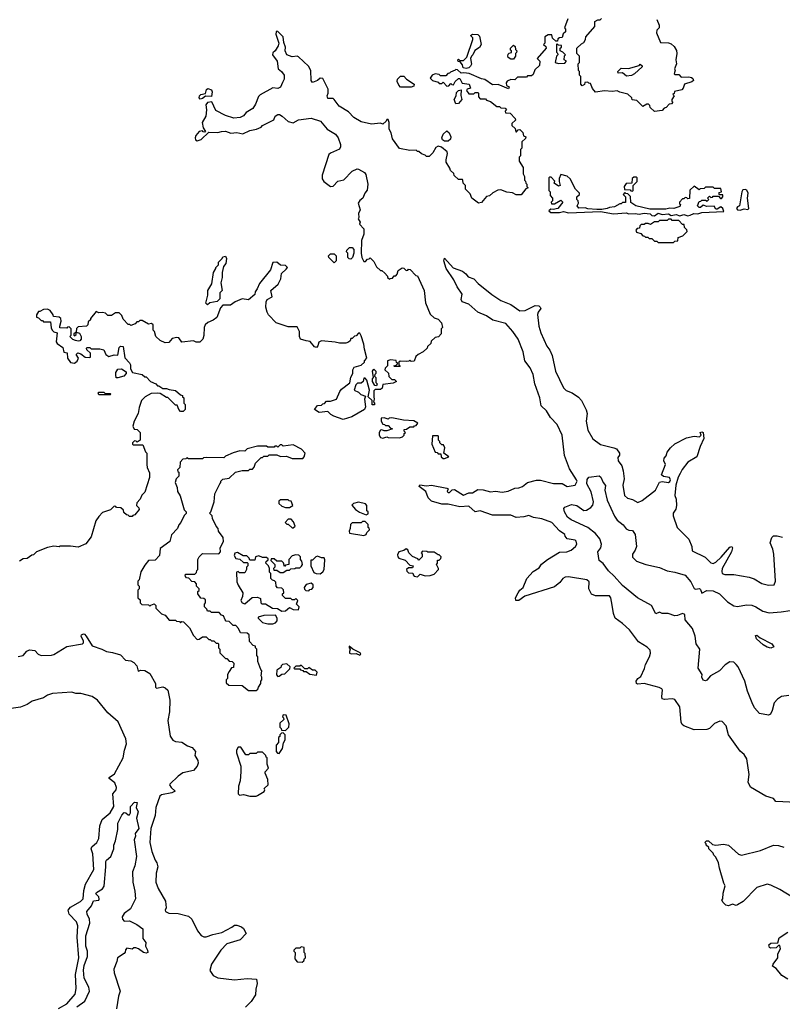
# Model space of a CAD drawing. Extents: x 2239805 to 2396427, y 665731 to 772158.
# Tile 44 of 256: x 2297148 to 2303104, y 695901 to 703589. Entities that reach past the tile are written whole.
import ezdxf

# ---------------------------------------------------------------- set-up
doc = ezdxf.new("R2010")
doc.units = 0

msp = doc.modelspace()

# ---------------------------------------------------------------- linework, layer by layer
at = {"layer": '0CON05XD'}
for points in [[(2301430, 703595), (2301402.5, 703525), (2301410, 703515), (2301410, 703495), (2301393, 703477), (2301385, 703450), (2301363, 703447), (2301351.7, 703438.3), (2301348.3, 703421.7), (2301335, 703420), (2301310, 703445), (2301305, 703470), (2301275, 703470), (2301250, 703455), (2301250, 703405), (2301240, 703395), (2301258.3, 703378.3), (2301260, 703365), (2301190, 703285), (2301210, 703265), (2301208.3, 703231.7), (2301171.7, 703198.3), (2301158.3, 703161.7), (2301145, 703150), (2301115, 703150), (2301105, 703140), (2301035, 703140), (2301015, 703120), (2300985, 703122.5), (2300955, 703107.5), (2300947.5, 703095), (2300950, 703075), (2300970, 703065), (2300965, 703050), (2300885, 703082.9), (2300840.8, 703080.8), (2300780.8, 703120.8), (2300755, 703126), (2300659.1, 703169.1), (2300615.8, 703174.2), (2300595, 703170), (2300568.3, 703198.3), (2300555, 703200), (2300550, 703195), (2300511.7, 703178.3), (2300505, 703170), (2300491.7, 703168.3), (2300475, 703150), (2300435, 703150), (2300425, 703160), (2300393, 703167), (2300370, 703155), (2300353, 703133), (2300373, 703113), (2300415, 703100), (2300425, 703090), (2300445, 703090), (2300455, 703100), (2300485, 703070), (2300498.3, 703071.7), (2300515, 703090), (2300521.7, 703081.7), (2300535, 703080), (2300550, 703105), (2300575, 703130), (2300585, 703130), (2300603.8, 703093.8), (2300657.5, 703085), (2300670, 703055), (2300643, 703047), (2300637.5, 703035), (2300655, 703010), (2300695, 703010), (2300705, 703020), (2300725, 703020), (2300730, 703015), (2300730, 702985), (2300745, 702970), (2300785, 702970), (2300795, 702960), (2300825, 702950), (2300875, 702910), (2300895, 702910), (2300905, 702900), (2300938.3, 702898.3), (2300950, 702885), (2300940, 702875), (2300941.7, 702861.7), (2300978.3, 702858.3), (2301018.3, 702818.3), (2301020, 702805), (2300991.7, 702778.3), (2300991.7, 702761.7), (2301018.3, 702738.3), (2301021.7, 702711.7), (2301028.3, 702711.7), (2301041.7, 702728.3), (2301055, 702730), (2301078.3, 702708.3), (2301081.7, 702681.7), (2301100, 702675), (2301098.3, 702661.7), (2301070, 702635), (2301070, 702585), (2301060, 702575), (2301060, 702525), (2301050, 702515), (2301050, 702485), (2301080, 702435), (2301080, 702385), (2301090, 702365), (2301090, 702335), (2301098.3, 702328.3), (2301101.7, 702311.7), (2301110, 702305), (2301110, 702285), (2301120, 702275), (2301101.7, 702268.3), (2301065, 702220), (2301025, 702220), (2300997, 702237), (2300953, 702243), (2300905, 702260), (2300883, 702257), (2300843, 702237), (2300817, 702213), (2300793, 702207), (2300755, 702162.5), (2300730, 702155), (2300680, 702195), (2300665, 702230), (2300630, 702265), (2300630, 702295), (2300611.7, 702311.7), (2300610, 702335), (2300605, 702340), (2300575, 702340), (2300541.7, 702371.7), (2300538.3, 702388.3), (2300511.7, 702411.7), (2300508.3, 702428.3), (2300480, 702475), (2300477.5, 702495), (2300490, 702545), (2300485.9, 702555.9), (2300442.9, 702592.9), (2300415, 702602), (2300398.6, 702591.4), (2300375, 702550), (2300345, 702520), (2300325, 702520), (2300315, 702530), (2300285, 702540), (2300265, 702560), (2300255, 702560), (2300245, 702570), (2300195, 702567.5), (2300115, 702582.5), (2300058.3, 702658.3), (2300050, 702705), (2300032.5, 702735), (2300032.5, 702785), (2300025, 702810), (2300015, 702810), (2300010, 702795), (2299985, 702772.5), (2299965, 702780), (2299895, 702772.5), (2299815, 702790), (2299757.5, 702825), (2299715, 702870), (2299642.3, 702912.3), (2299605, 702966.7), (2299595, 702973.3), (2299555, 702972.5), (2299550, 702995), (2299557.5, 703015), (2299556.7, 703045), (2299515, 703130), (2299495, 703132.5), (2299475, 703112.5), (2299435, 703097.5), (2299423.9, 703113.9), (2299421.7, 703191.7), (2299402.5, 703225), (2299325, 703297.5), (2299315, 703302.5), (2299275, 703297.5), (2299233.3, 703315), (2299221.2, 703345), (2299223.3, 703375), (2299210.7, 703410.7), (2299206.2, 703455), (2299165, 703497.5), (2299155, 703500), (2299150, 703495), (2299147.5, 703475), (2299172.5, 703405), (2299166.7, 703385), (2299142.5, 703345), (2299125, 703330), (2299121.2, 703315), (2299160, 703265), (2299167.5, 703205), (2299192.5, 703185), (2299212.5, 703155), (2299212.5, 703125), (2299201.7, 703098.3), (2299185, 703062.5), (2299165, 703052.5), (2299125, 703057.5), (2299025, 703002.5), (2299012.3, 702987.7), (2298990.7, 702929.3), (2298967.5, 702895), (2298917, 702863), (2298895, 702837.5), (2298870, 702825), (2298819.3, 702819.3), (2298755, 702840), (2298680.7, 702880.7), (2298648.3, 702948.3), (2298615, 702942.5), (2298602.5, 702925), (2298606.7, 702885), (2298602.5, 702835), (2298572.5, 702785), (2298580, 702745), (2298600, 702715), (2298595, 702710), (2298581.7, 702711.7), (2298575, 702720), (2298550, 702715), (2298522.5, 702685), (2298517.5, 702665), (2298521.7, 702651.7), (2298535, 702643.3), (2298565, 702652.5), (2298625, 702710), (2298695, 702707.5), (2298723.6, 702716.4), (2298755, 702717.5), (2298797, 702703), (2298845, 702707.5), (2298891.7, 702698.3), (2298945, 702722.5), (2298996.4, 702733.6), (2299035, 702750), (2299045, 702762.5), (2299133, 702807), (2299143.3, 702835), (2299165, 702848.8), (2299177.7, 702847.7), (2299197.5, 702835), (2299243.9, 702793.9), (2299285, 702782.5), (2299325, 702806.2), (2299425, 702818.8), (2299496.1, 702796.1), (2299550, 702735), (2299615, 702695.8), (2299635.7, 702665), (2299653.8, 702615), (2299653.3, 702595), (2299645, 702577.5), (2299575, 702547.5), (2299563.3, 702535), (2299510, 702375), (2299511.2, 702345), (2299524.1, 702324.1), (2299575, 702286.7), (2299595, 702287.5), (2299631.7, 702328.3), (2299680.5, 702339.5), (2299745, 702406.7), (2299783, 702423), (2299795, 702422.5), (2299840, 702395), (2299850.7, 702380.7), (2299868, 702305), (2299861.7, 702258.3), (2299842.5, 702235), (2299827.5, 702195), (2299803.6, 702176.4), (2299792.5, 702155), (2299807.5, 702105), (2299793.3, 702075), (2299797.5, 702045), (2299792.5, 702035), (2299807, 702007), (2299803, 701993), (2299836.7, 701955), (2299836.7, 701915), (2299816.4, 701863.6), (2299813.6, 701766.4), (2299820.7, 701730.7), (2299835, 701700), (2299848.3, 701701.7), (2299865, 701720), (2299878.3, 701721.7), (2299885, 701730), (2299915, 701700), (2299935, 701660), (2299965, 701630), (2299975, 701630), (2299999.3, 701609.3), (2300020, 701585), (2300020, 701575), (2300038.3, 701561.7), (2300041.7, 701568.3), (2300058.3, 701571.7), (2300071.7, 701588.3), (2300085, 701590), (2300097, 701603), (2300105, 701630), (2300135, 701650), (2300148.3, 701648.3), (2300165, 701630), (2300178.3, 701631.7), (2300185, 701640), (2300198.3, 701638.3), (2300241.7, 701591.7), (2300255, 701590), (2300307.5, 701475), (2300318.3, 701378.3), (2300355, 701290), (2300385, 701260), (2300415, 701250), (2300441.7, 701221.7), (2300450, 701185), (2300440, 701175), (2300440, 701135), (2300418.3, 701111.7), (2300391.7, 701108.3), (2300361.7, 701078.3), (2300358.3, 701061.7), (2300331.7, 701038.3), (2300330, 701025), (2300300, 700995), (2300260, 700975), (2300241.7, 700958.3), (2300228.3, 700921.7), (2300205, 700920), (2300195, 700930), (2300187.5, 700922.5), (2300165, 700920), (2300118.3, 700921.7), (2300110, 700915), (2300110, 700895), (2300118.3, 700881.7), (2300075, 700880), (2300070, 700885), (2300088.3, 700891.7), (2300100, 700905), (2300091.7, 700911.7), (2300088.3, 700928.3), (2300045, 700932.5), (2300020, 700925), (2300020, 700885), (2300001.7, 700868.3), (2300000, 700855), (2300028.3, 700828.3), (2300031.7, 700801.7), (2300055, 700780), (2300075, 700780), (2300090, 700765), (2300065, 700750), (2299985, 700740), (2299978.3, 700711.7), (2299965, 700700), (2299925, 700700), (2299915, 700690), (2299912.5, 700645), (2299917.5, 700625), (2299910, 700605), (2299920, 700595), (2299918.3, 700581.7), (2299901.7, 700581.7), (2299900, 700615), (2299870, 700645), (2299880, 700695), (2299860, 700775), (2299845, 700790), (2299835, 700790), (2299830, 700765), (2299815, 700750), (2299785, 700750), (2299773, 700737), (2299760, 700695), (2299795, 700680), (2299811.7, 700661.7), (2299848.3, 700648.3), (2299840, 700625), (2299847.5, 700565), (2299840, 700545), (2299742, 700488), (2299675, 700467.5), (2299602.3, 700492.3), (2299577, 700507), (2299555, 700530), (2299487, 700523), (2299450, 700545), (2299473, 700577), (2299505, 700580), (2299515, 700590), (2299528.3, 700591.7), (2299545, 700610), (2299575, 700610), (2299623, 700627), (2299647.5, 700685), (2299662.5, 700705), (2299727, 700753), (2299733, 700797), (2299750, 700825), (2299750, 700855), (2299760, 700875), (2299815, 700892.5), (2299840, 700915), (2299840, 700925), (2299860, 700945), (2299840, 701015), (2299836.4, 701056.4), (2299815, 701120), (2299805, 701140), (2299795, 701140), (2299775, 701120), (2299763, 701117), (2299745, 701100), (2299735, 701100), (2299728.3, 701081.7), (2299715, 701070), (2299695, 701062.5), (2299645, 701062.5), (2299611.7, 701071.7), (2299505, 701082.5), (2299485, 701070), (2299477, 701043), (2299465, 701030), (2299450, 701035), (2299417, 701077), (2299385, 701080), (2299340, 701095), (2299332.5, 701115), (2299332.5, 701155), (2299315, 701190), (2299245, 701190), (2299150.7, 701220.7), (2299090, 701285), (2299080, 701305), (2299070, 701345), (2299072.5, 701385), (2299080, 701405), (2299120, 701425), (2299110, 701475), (2299166.1, 701523.9), (2299187.5, 701565), (2299193, 701607), (2299228.3, 701641.7)], [(2301511.7, 703191.7), (2301510, 703245), (2301520, 703255), (2301520, 703305), (2301500, 703325), (2301500, 703365), (2301535, 703400), (2301555, 703410), (2301567, 703433), (2301570, 703455), (2301640, 703535), (2301640, 703575), (2301663, 703587), (2301681.7, 703588.3), (2301691.7, 703598.3)], [(2302125, 703590), (2302142.5, 703545), (2302142.5, 703525), (2302123.9, 703506.1), (2302122.5, 703485), (2302151.7, 703411.7), (2302215, 703407.5), (2302235, 703400), (2302259.3, 703379.3), (2302277, 703347), (2302280, 703325), (2302272.5, 703275), (2302277.5, 703245), (2302262.5, 703205), (2302267.5, 703195), (2302260, 703165), (2302265, 703160), (2302295, 703160), (2302315, 703140), (2302375, 703142.5), (2302395, 703137.5), (2302405, 703130), (2302410, 703115), (2302397, 703103), (2302340, 703085), (2302330, 703055), (2302318.3, 703041.7), (2302261.7, 703028.3), (2302258.3, 703011.7), (2302250, 703005), (2302260, 702995), (2302240, 702965), (2302241.7, 702951.7), (2302250, 702945), (2302238.3, 702931.7), (2302221.7, 702928.3), (2302198.3, 702901.7), (2302181.7, 702898.3), (2302165, 702880), (2302105, 702872.5), (2302071.7, 702901.7), (2302068.3, 702918.3), (2302058.3, 702928.3), (2302045, 702930), (2302015, 702910), (2301968.3, 702958.3), (2301931.7, 702961.7), (2301928.3, 702978.3), (2301897, 703007), (2301835, 703022.5), (2301815, 703033.3), (2301775, 703028.8), (2301715, 703033.3), (2301645, 703022.5), (2301621.2, 703051.2), (2301605, 703090), (2301591.7, 703091.7), (2301585, 703100), (2301561.7, 703098.3), (2301558.3, 703081.7), (2301541.7, 703071.7), (2301530, 703085), (2301530, 703145), (2301520, 703155), (2301520, 703185), (2301511.7, 703191.7)], [(2300635, 703208), (2300611.7, 703211.7), (2300607, 703237), (2300588.3, 703258.3), (2300571.7, 703261.7), (2300570, 703275), (2300575, 703280), (2300585, 703270), (2300615, 703270), (2300640, 703295), (2300686.2, 703435), (2300686.2, 703446.2), (2300670, 703465), (2300685, 703476.7), (2300725, 703474.2), (2300740.3, 703460.3), (2300751.4, 703395), (2300739.1, 703370.9), (2300701.9, 703348.1), (2300687, 703313), (2300676.4, 703303.6), (2300667.5, 703285), (2300677.5, 703242.5), (2300670, 703225), (2300655, 703212.5), (2300635, 703208)], [(2301005, 703280), (2300985, 703280), (2300963.6, 703293.6), (2300960, 703305), (2300961.7, 703318.3), (2300971.7, 703328.3), (2300988.3, 703331.7), (2300990, 703345), (2300981.7, 703351.7), (2300980, 703365), (2301005, 703390), (2301018.3, 703378.3), (2301020, 703355), (2301030, 703345), (2301028.3, 703331.7), (2301020, 703325), (2301020, 703305), (2301005, 703280)], [(2301355, 703247.5), (2301405, 703250), (2301417.5, 703265), (2301400, 703275), (2301402.5, 703307.5), (2301410, 703315), (2301390, 703335), (2301370, 703345), (2301370, 703365), (2301380, 703375), (2301378.3, 703388.3), (2301355, 703390), (2301345, 703400), (2301340, 703395), (2301340, 703335), (2301348.3, 703328.3), (2301350, 703315), (2301340, 703305), (2301330, 703255), (2301355, 703247.5)], [(2301888.3, 703148.3), (2301855, 703172.5), (2301821.7, 703171.7), (2301820, 703185), (2301845, 703210), (2301903, 703207), (2301985, 703230), (2301995, 703240), (2302008.3, 703228.3), (2302008.3, 703221.7), (2301950, 703165), (2301925, 703153.3), (2301888.3, 703148.3)], [(2300205, 703062.5), (2300123, 703063), (2300108.3, 703078.3), (2300097, 703107), (2300097.5, 703125), (2300123, 703147), (2300148.3, 703148.3), (2300170, 703125), (2300230, 703085), (2300225, 703070), (2300205, 703062.5)], [(2298558.3, 702968.3), (2298548.3, 702978.3), (2298552.5, 702995), (2298562.5, 703005), (2298598.3, 703011.7), (2298607.5, 703042.5), (2298618.3, 703051.7), (2298645, 703040), (2298651.2, 703025), (2298645, 702990), (2298598.3, 702991.7), (2298575, 702972.5), (2298558.3, 702968.3)], [(2300555, 702932.5), (2300542, 702965), (2300556, 702995), (2300559.3, 703020.7), (2300573.9, 703036.1), (2300595, 703040), (2300593.9, 702996.1), (2300600.8, 702965), (2300575, 702933.3), (2300555, 702932.5)], [(2300465, 702639.2), (2300449.7, 702649.7), (2300444, 702665), (2300454.6, 702695.4), (2300485, 702720), (2300502.9, 702705), (2300514.3, 702675), (2300512, 702655), (2300495, 702640.8), (2300465, 702639.2)], [(2302365, 702057.5), (2302385, 702062.5), (2302413.6, 702076.4), (2302445, 702073.3), (2302476.4, 702083.6), (2302648.3, 702091.7), (2302640, 702115), (2302625, 702127.5), (2302595, 702110), (2302585, 702110), (2302571.7, 702131.7), (2302515, 702130), (2302485, 702140), (2302465, 702122.5), (2302455, 702122.5), (2302442.5, 702135), (2302455, 702170), (2302468.3, 702171.7), (2302475, 702180), (2302505, 702180), (2302518.3, 702171.7), (2302530, 702185), (2302520, 702195), (2302535, 702210), (2302545, 702200), (2302558.3, 702201.7), (2302565, 702210), (2302605, 702210), (2302621.7, 702191.7), (2302628.3, 702191.7), (2302640, 702205), (2302640, 702220), (2302615, 702220), (2302610, 702225), (2302611.7, 702238.3), (2302630, 702245), (2302625, 702270), (2302575, 702270), (2302565, 702280), (2302505, 702280), (2302495, 702270), (2302463, 702267), (2302455, 702260), (2302415, 702287.5), (2302383, 702257), (2302378.3, 702191.7), (2302365, 702190), (2302358.3, 702198.3), (2302345, 702200), (2302335, 702190), (2302325, 702190), (2302300, 702165), (2302301.7, 702151.7), (2302310, 702145), (2302305, 702130), (2302256.4, 702113.6), (2302226.4, 702116.4), (2302195, 702110), (2302069.3, 702109.3), (2301960, 702135), (2301921.7, 702161.7), (2301918.3, 702208.3), (2301898.3, 702228.3), (2301881.7, 702231.7), (2301875, 702240), (2301860, 702225), (2301880, 702205), (2301878.3, 702161.7), (2301855, 702160), (2301845, 702150), (2301835, 702150), (2301793, 702127), (2301755, 702123.3), (2301735, 702113.3), (2301695, 702106.7), (2301655, 702106.7), (2301585, 702112.5), (2301565, 702120), (2301515, 702117.5), (2301502.5, 702135), (2301512.5, 702155), (2301510, 702175), (2301500, 702185), (2301500, 702205), (2301520, 702225), (2301520, 702235), (2301490, 702265), (2301447.3, 702347.3), (2301425, 702366.7), (2301375, 702380), (2301360.7, 702349.3), (2301360, 702325), (2301370, 702295), (2301355, 702290), (2301321.7, 702311.7), (2301328.3, 702328.3), (2301298.3, 702358.3), (2301285, 702360), (2301280, 702355), (2301280, 702255), (2301290, 702245), (2301290, 702215), (2301310, 702195), (2301310, 702175), (2301300, 702165), (2301301.7, 702151.7), (2301325, 702150), (2301375, 702180), (2301390, 702165), (2301350, 702115), (2301315, 702107.5), (2301295, 702110), (2301280, 702095), (2301295, 702082.5), (2301365, 702083.3), (2301395, 702090), (2301435, 702081.2), (2301685, 702090), (2301785, 702072.5), (2301885, 702080), (2301905, 702073.3), (2301953.6, 702076.4), (2301985, 702070), (2302025, 702076.7), (2302071.7, 702071.7), (2302085, 702060), (2302105, 702057.5), (2302135, 702077.5), (2302165, 702067.5), (2302215, 702072.5), (2302235, 702060), (2302275, 702067.5), (2302305, 702057.5), (2302335, 702066.7), (2302365, 702057.5)], [(2301935, 702250), (2301940, 702255), (2301940, 702295), (2301970, 702325), (2301970, 702355), (2301965, 702360), (2301945, 702360), (2301931.7, 702348.3), (2301928.3, 702311.7), (2301885, 702310), (2301870, 702285), (2301871.7, 702261.7), (2301915, 702260), (2301921.7, 702251.7), (2301935, 702250)], [(2302775, 702102.5), (2302805, 702112.5), (2302835, 702107.5), (2302842.5, 702115), (2302832.5, 702195), (2302836.7, 702235), (2302826.4, 702256.4), (2302815, 702262.5), (2302795, 702260), (2302787.5, 702245), (2302770, 702135), (2302753.6, 702126.4), (2302747.5, 702115), (2302753, 702103), (2302775, 702102.5)], [(2302255, 701850), (2302265, 701860), (2302288.3, 701861.7), (2302291.7, 701888.3), (2302328.3, 701901.7), (2302360, 701935), (2302358.3, 701948.3), (2302340, 701965), (2302338.3, 701988.3), (2302325, 701990), (2302295, 702020), (2302245, 702020), (2302235, 702030), (2302215, 702030), (2302205, 702020), (2302145, 702020), (2302135, 702010), (2302105, 702010), (2302075, 701990), (2302057.5, 701997.5), (2302035, 701997.5), (2302025, 701990), (2302001.7, 701988.3), (2301991.7, 701978.3), (2301988.3, 701961.7), (2301971.7, 701958.3), (2301960, 701945), (2301965, 701930), (2301998.3, 701918.3), (2302015, 701900), (2302028.3, 701898.3), (2302035, 701890), (2302055, 701890), (2302065, 701880), (2302085, 701880), (2302105, 701860), (2302125, 701860), (2302135, 701850), (2302255, 701850)], [(2299735, 701720), (2299721.7, 701721.7), (2299711.7, 701731.7), (2299710, 701765), (2299700, 701775), (2299701.7, 701788.3), (2299725, 701810), (2299745, 701810), (2299756.7, 701795), (2299757.5, 701765), (2299747, 701733), (2299735, 701720)], [(2299228.3, 701641.7), (2299240, 701655), (2299225, 701670), (2299185, 701672.5), (2299155, 701696.7), (2299125, 701692.5), (2299107.5, 701635), (2299021.2, 701528.8), (2299003.6, 701486.4), (2298987.5, 701465), (2298985, 701442.5), (2298935, 701402.5), (2298885, 701410), (2298830, 701385), (2298795, 701360), (2298735, 701360), (2298715, 701340), (2298686.4, 701263.6), (2298658.3, 701241.7), (2298616.4, 701223.6), (2298597.5, 701205), (2298587.5, 701185), (2298587, 701123), (2298577, 701093), (2298555, 701070), (2298525, 701070), (2298505, 701080), (2298415, 701070), (2298390, 701105), (2298375, 701107.5), (2298339.3, 701100.7), (2298311.7, 701068.3), (2298285, 701066.7), (2298243.8, 701083.8), (2298210, 701115), (2298200, 701155), (2298190, 701165), (2298190, 701205), (2298177, 701217), (2298155, 701212.5), (2298105, 701240), (2298085, 701240), (2298075, 701230), (2298061.7, 701228.3), (2298050, 701215), (2298015, 701200), (2298008.3, 701208.3), (2297995, 701210), (2297955, 701250), (2297945, 701280), (2297925, 701300), (2297895, 701300), (2297865, 701280), (2297835, 701280), (2297817, 701297), (2297795, 701302.5), (2297765, 701300), (2297745, 701310), (2297700, 701255), (2297700, 701245), (2297681.7, 701228.3), (2297680, 701205), (2297670, 701195), (2297605, 701190), (2297591.7, 701178.3), (2297590, 701150), (2297571.7, 701138.3), (2297570, 701125), (2297575, 701120), (2297588.3, 701131.7), (2297590, 701150), (2297615, 701140), (2297627.5, 701115), (2297627, 701093), (2297618.3, 701081.7), (2297605, 701077.5), (2297583, 701083), (2297561.7, 701091.7), (2297548.3, 701108.3), (2297540, 701115), (2297550, 701125), (2297550, 701175), (2297535, 701190), (2297521.7, 701188.3), (2297515, 701180), (2297461.7, 701181.7), (2297460, 701195), (2297472.5, 701235), (2297470, 701255), (2297457, 701267), (2297411.7, 701271.7), (2297410, 701285), (2297385, 701317.5), (2297365, 701327.5), (2297333, 701327), (2297305, 701310), (2297295, 701310), (2297280, 701285), (2297280, 701265), (2297295, 701260), (2297315, 701240), (2297325, 701240), (2297335, 701230), (2297388.3, 701228.3), (2297393.6, 701183.6), (2297402.5, 701165), (2297415, 701152.5), (2297440, 701145), (2297433, 701073), (2297440.7, 701060.7), (2297485, 701030), (2297491.7, 700991.7), (2297518.3, 700988.3), (2297520, 700945), (2297545, 700912.5), (2297575, 700907.5), (2297596.4, 700923.6), (2297607.5, 700945), (2297590, 700975), (2297603, 700987), (2297625, 700980), (2297660, 700955), (2297695, 700950), (2297700, 700955), (2297700, 700985), (2297671.7, 701011.7), (2297670, 701025), (2297675, 701030), (2297695, 701030), (2297705, 701020), (2297775, 701020), (2297805, 701010), (2297820, 700975), (2297845, 700960), (2297885, 700972.5), (2297915, 700970), (2297925, 701030), (2297935, 701040), (2297955, 701037.5), (2297968.3, 700948.3), (2298005, 700910), (2298013, 700893), (2298013, 700863), (2298030, 700835), (2298105, 700817.5), (2298125, 700800), (2298135, 700800), (2298170, 700765), (2298210, 700745), (2298225, 700730), (2298235, 700730), (2298265, 700710), (2298295, 700710), (2298315, 700700), (2298365, 700692.5), (2298405, 700660), (2298420, 700655), (2298420, 700645), (2298430, 700635), (2298430, 700595), (2298440, 700585), (2298440, 700545), (2298425, 700530), (2298405, 700530), (2298390, 700545), (2298378.3, 700578.3), (2298365, 700580), (2298305, 700640), (2298295, 700640), (2298245, 700670), (2298225, 700672.5), (2298175, 700670), (2298127, 700643), (2298100, 700615), (2298081.7, 700561.7), (2298072.5, 700515), (2298042.5, 700455), (2298032.5, 700415), (2298041.7, 700391.7), (2298065, 700390), (2298090, 700365), (2298090, 700305), (2298065, 700290), (2298058.3, 700298.3), (2298045, 700300), (2298030, 700285), (2298030, 700275), (2298035, 700270), (2298108.3, 700268.3), (2298130, 700215), (2298140, 700205), (2298140, 700115), (2298143, 700093), (2298161.7, 700051.7), (2298162.5, 700015), (2298125, 699900), (2298103, 699877), (2298090, 699845), (2298063, 699817), (2298060, 699795), (2298078.3, 699778.3), (2298080, 699765), (2298048.3, 699721.7), (2298031.7, 699718.3), (2298025, 699710), (2298005, 699710), (2297995, 699720), (2297981.7, 699721.7), (2297961.7, 699741.7), (2297958.3, 699758.3), (2297938.3, 699778.3), (2297905, 699780), (2297898.3, 699788.3), (2297885, 699790), (2297858.3, 699761.7), (2297795, 699740), (2297765, 699710), (2297742.5, 699675), (2297705, 699550), (2297665, 699497.5), (2297605, 699470), (2297545, 699477.5), (2297465, 699477.5), (2297455, 699472.5), (2297415, 699477.5), (2297365, 699467.5), (2297280, 699435), (2297255, 699410), (2297241.7, 699408.3), (2297207, 699383), (2297175, 699380), (2297145, 699360)], [(2298615, 701362.5), (2298602.5, 701375), (2298617, 701437), (2298616.7, 701475), (2298647.5, 701525), (2298662.5, 701615), (2298680, 701645), (2298680, 701655), (2298700, 701675), (2298700, 701695), (2298730, 701725), (2298733.6, 701736.4), (2298755, 701742.5), (2298762.5, 701725), (2298756.7, 701685), (2298738.3, 701661.7), (2298730, 701615), (2298730, 701575), (2298720, 701535), (2298730, 701475), (2298710, 701455), (2298711.7, 701408.3), (2298690.7, 701389.3), (2298633, 701377), (2298615, 701362.5)], [(2299605, 701690), (2299563, 701733), (2299560, 701745), (2299575, 701760), (2299605, 701760), (2299620, 701745), (2299620, 701705), (2299605, 701690)], [(2302684.6, 698004.6), (2302666.9, 698075), (2302635, 698110), (2302615, 698111.2), (2302575, 698094), (2302535.5, 698054.5), (2302515, 698045.8), (2302415, 698044.5), (2302335, 698074.3), (2302322, 698085), (2302313.8, 698105), (2302302.5, 698225), (2302265, 698280), (2302245, 698286.7), (2302185, 698280), (2302167, 698287), (2302163.3, 698305), (2302168.8, 698355), (2302162.5, 698365), (2302142.5, 698375), (2302025, 698405.7), (2301975, 698401.1), (2301964, 698405), (2301962.5, 698425), (2301975, 698446.2), (2301998.3, 698461.7), (2302027, 698523), (2302034.5, 698555), (2302067.8, 698615), (2302074, 698644), (2302071.2, 698665), (2302048.8, 698688.8), (2301980.5, 698730.5), (2301910, 698825), (2301856.2, 698875), (2301798.8, 698915), (2301785, 698952.5), (2301775, 699017.5), (2301765.7, 699075), (2301755, 699090), (2301645, 699090), (2301615, 699103.3), (2301594.1, 699144.1), (2301595, 699200), (2301577.5, 699215), (2301435, 699238.9), (2301407.5, 699235), (2301391.2, 699225), (2301367.5, 699195), (2301325, 699160), (2301093, 699087), (2301045, 699053.8), (2301024, 699054), (2301021.2, 699075), (2301040, 699115), (2301054.3, 699135.7), (2301080, 699155), (2301109.2, 699225), (2301158.8, 699281.2), (2301205, 699310), (2301222.3, 699337.7), (2301270, 699375), (2301365, 699430), (2301420, 699435), (2301455, 699445.8), (2301488, 699475), (2301498, 699495), (2301495, 699516.7), (2301485, 699526), (2301424.1, 699534.1), (2301407, 699557), (2301405, 699570), (2301365, 699597.5), (2301305, 699664), (2301225, 699692), (2301160.7, 699700.7), (2301125, 699716.7), (2301085, 699706.7), (2301025, 699702.5), (2300985, 699720), (2300839.3, 699719.3), (2300745, 699754), (2300705, 699745.8), (2300655, 699791.2), (2300585, 699784.2), (2300495, 699807.1), (2300445, 699805.5), (2300365, 699828.6), (2300338.1, 699855), (2300320.8, 699905), (2300268.8, 699945), (2300274.1, 699955.9), (2300325, 699949.4), (2300365, 699953.5), (2300485, 699931.2), (2300493.3, 699925), (2300486.2, 699905), (2300495, 699896.2), (2300505, 699898), (2300525, 699918), (2300545, 699919.6), (2300615, 699877.5), (2300655, 699894.7), (2300685, 699895.5), (2300725, 699921.8), (2300767.5, 699917.5), (2300825, 699903.3), (2300865, 699906.8), (2300915, 699900), (2300963.4, 699906.6), (2301015, 699931.1), (2301045, 699933.6), (2301075, 699944.5), (2301115, 699976.2), (2301185, 699992.5), (2301215, 699993.3), (2301318.3, 699968.3), (2301385, 699968.2), (2301425, 699943.2), (2301485, 699954.4), (2301497.5, 699975), (2301501.2, 699985), (2301496.2, 699995), (2301440.8, 700080.8), (2301401.9, 700185), (2301385.3, 700345.3), (2301345, 700427.5), (2301293.8, 700483.8), (2301262, 700535), (2301221.9, 700575), (2301210.5, 700635), (2301170.4, 700745), (2301158.9, 700818.9), (2301135, 700871.4), (2301093.3, 700925), (2301080.5, 700995), (2301040, 701095), (2300998.9, 701155), (2300945, 701215.8), (2300842, 701242), (2300795, 701277.1), (2300725, 701306), (2300655, 701368), (2300602.5, 701385), (2300596.7, 701405), (2300603.8, 701445), (2300565, 701503.3), (2300538.3, 701558.3), (2300477.5, 701645), (2300460, 701705), (2300465, 701726.7), (2300532.2, 701652.2), (2300605, 701624.2), (2300632.5, 701605), (2300650.8, 701580.8), (2300695, 701566), (2300729.8, 701529.8), (2300835, 701442), (2300905, 701396), (2300985, 701365.8), (2301055, 701314.3), (2301095, 701317.1), (2301175, 701357.1), (2301202.5, 701355), (2301214, 701345), (2301217.3, 701332.7), (2301196.2, 701305), (2301192.5, 701287.5), (2301202.9, 701195), (2301218.1, 701145), (2301265, 701040), (2301288.3, 701008.3), (2301306.7, 700966.7), (2301332.1, 700845), (2301395.6, 700715), (2301415, 700692.5), (2301462.5, 700675), (2301511.7, 700641.7), (2301535.5, 700615.5), (2301572.6, 700542.6), (2301580, 700515), (2301572.2, 700455), (2301585, 700383.3), (2301625, 700316.7), (2301685, 700272.5), (2301787, 700247), (2301809.3, 700239.3), (2301832.5, 700205), (2301831.7, 700188.3), (2301820.7, 700169.3), (2301822, 700145), (2301852, 700105), (2301862, 700065), (2301868.1, 700005), (2301859.4, 699955), (2301871.2, 699875), (2301895, 699853.3), (2301935, 699842.5), (2301975, 699820), (2302010, 699835), (2302114, 699915), (2302145, 699978.8), (2302165, 699984.2), (2302215, 699976.2), (2302226.1, 699983.9), (2302231.2, 699995), (2302223.3, 700015), (2302175, 700021.2), (2302161.4, 700035), (2302191.2, 700115), (2302178.8, 700145), (2302181.2, 700165), (2302196.1, 700183.9), (2302205, 700212.5), (2302230, 700245), (2302265, 700276.7), (2302355, 700323.3), (2302415, 700336.7), (2302457, 700333), (2302470, 700345), (2302463.3, 700365), (2302475, 700370), (2302485, 700366.7), (2302491.7, 700318.3), (2302462.5, 700255), (2302436.7, 700175), (2302367.5, 700135), (2302322.7, 700077.3), (2302305.8, 700045), (2302291.9, 700018.1), (2302273.8, 699955), (2302265.6, 699875), (2302275.8, 699844.2), (2302278, 699795), (2302271.7, 699768.3), (2302252.5, 699735), (2302252.5, 699715), (2302282.5, 699625), (2302373.6, 699533.6), (2302396.4, 699476.4), (2302400.7, 699440.7), (2302502.7, 699392.7), (2302545, 699348), (2302565, 699342.9), (2302585, 699353.3), (2302626.8, 699393.2), (2302695, 699469.2), (2302710, 699475), (2302715.9, 699465.9), (2302708.2, 699435), (2302635.5, 699305), (2302631.1, 699281.1), (2302635.6, 699265.6), (2302655, 699255.8), (2302725, 699256.2), (2302845, 699236.7), (2302883.6, 699223.6), (2302945, 699186.7), (2302995, 699172.5), (2303040, 699175), (2303052, 699205), (2303037.1, 699415), (2303030.6, 699455), (2303010, 699505), (2303021.2, 699545), (2303035, 699558.8), (2303065, 699558.6), (2303105, 699547.5)], [(2297901.7, 700791.7), (2297897.5, 700815), (2297897.5, 700835), (2297915, 700860), (2297941.7, 700861.7), (2297978.3, 700838.3), (2297980, 700825), (2297960, 700805), (2297915, 700792.5), (2297901.7, 700791.7)], [(2299935, 700730), (2299921.7, 700731.7), (2299902.5, 700765), (2299902.5, 700785), (2299910, 700795), (2299902.5, 700845), (2299915, 700860), (2299930, 700845), (2299930, 700825), (2299921.7, 700818.3), (2299920, 700805), (2299930, 700795), (2299930, 700755), (2299940, 700745), (2299935, 700730)], [(2297855, 700660), (2297765, 700660), (2297760, 700675), (2297765, 700680), (2297805, 700680), (2297815, 700670), (2297855, 700670), (2297860, 700665), (2297855, 700660)], [(2299985, 700321.2), (2300015, 700332.5), (2300025, 700327.5), (2300115, 700323.3), (2300138.3, 700331.7), (2300150, 700345), (2300151.7, 700358.3), (2300160, 700365), (2300150, 700375), (2300151.7, 700388.3), (2300168.3, 700391.7), (2300195, 700410), (2300225, 700410), (2300231.7, 700418.3), (2300245, 700420), (2300258.3, 700438.3), (2300225, 700457.5), (2300145, 700462.5), (2300055, 700480), (2300033, 700477), (2300025, 700470), (2299995, 700480), (2299971.7, 700478.3), (2299970, 700455), (2299985, 700430), (2299998.3, 700428.3), (2300005, 700420), (2300025, 700420), (2300045, 700400), (2300060, 700395), (2300015, 700377.5), (2299995, 700377.5), (2299975, 700387.5), (2299965, 700383.3), (2299954.3, 700365), (2299954.4, 700345), (2299965, 700326), (2299985, 700321.2)], [(2300455, 700162.5), (2300465, 700163.3), (2300500, 700175), (2300460, 700205), (2300467.5, 700245), (2300458.3, 700268.3), (2300445, 700270), (2300430, 700285), (2300430, 700295), (2300420, 700305), (2300420, 700335), (2300415, 700340), (2300371.7, 700338.3), (2300367.5, 700275), (2300391.7, 700211.7), (2300408.3, 700208.3), (2300415, 700200), (2300438.3, 700198.3), (2300440, 700175), (2300455, 700162.5)], [(2298995, 698350), (2299008.3, 698361.7), (2299011.7, 698378.3), (2299030, 698405), (2299030, 698425), (2299040, 698435), (2299040, 698455), (2299032.5, 698465), (2299040, 698505), (2299030, 698515), (2299008.3, 698578.3), (2299007.5, 698615), (2299000, 698625), (2299000, 698675), (2298990, 698685), (2298988.3, 698698.3), (2298971.7, 698701.7), (2298943, 698733), (2298940, 698785), (2298925, 698800), (2298871.7, 698801.7), (2298856.2, 698835), (2298835, 698857.5), (2298815, 698860), (2298785, 698890), (2298761.7, 698891.7), (2298751.7, 698901.7), (2298740, 698935), (2298725, 698940), (2298705, 698960), (2298645, 698960), (2298635, 698970), (2298615, 698970), (2298610, 698985), (2298590, 699005), (2298590, 699025), (2298600, 699035), (2298598.3, 699058.3), (2298585, 699070), (2298561.7, 699071.7), (2298540, 699105), (2298540, 699125), (2298548.3, 699131.7), (2298550, 699145), (2298530, 699165), (2298530, 699185), (2298515, 699200), (2298491.7, 699201.7), (2298468.3, 699228.3), (2298451.7, 699231.7), (2298441.7, 699241.7), (2298440, 699255), (2298445, 699260), (2298515, 699260), (2298528.3, 699271.7), (2298531.7, 699288.3), (2298540, 699295), (2298540, 699375), (2298550, 699395), (2298575, 699420), (2298703, 699417), (2298717, 699433), (2298712.5, 699465), (2298740, 699515), (2298737, 699547), (2298700, 699595), (2298697, 699617), (2298683, 699633), (2298653, 699693), (2298650, 699715), (2298630, 699735), (2298640, 699745), (2298667, 699823), (2298673, 699887), (2298710, 699965), (2298720, 699975), (2298720, 699985), (2298735, 700000), (2298785, 700010), (2298833, 700057), (2298885, 700070), (2298935, 700070), (2298945, 700080), (2298965, 700080), (2298980, 700095), (2298990, 700125), (2299035, 700170), (2299045, 700170), (2299055, 700180), (2299085, 700180), (2299095, 700190), (2299155, 700190), (2299185, 700177.5), (2299231.7, 700181.7), (2299275, 700162.5), (2299358.3, 700161.7), (2299370, 700175), (2299377.5, 700205), (2299350, 700235), (2299285, 700270), (2299205, 700260), (2299195, 700270), (2299181.7, 700268.3), (2299165, 700250), (2299155, 700260), (2299141.7, 700258.3), (2299135, 700250), (2299085, 700250), (2299075, 700260), (2299005, 700260), (2298925, 700237.5), (2298905, 700220), (2298868.3, 700221.7), (2298815, 700207.5), (2298755, 700180), (2298741.7, 700168.3), (2298605, 700170), (2298583, 700167), (2298575, 700160), (2298465, 700160), (2298452.5, 700167.5), (2298445, 700160), (2298421.7, 700158.3), (2298400, 700135), (2298398.3, 700091.7), (2298380, 700075), (2298381.7, 700061.7), (2298390, 700055), (2298390, 700025), (2298370, 700005), (2298362.5, 699975), (2298377, 699937), (2298380, 699905), (2298401.7, 699871.7), (2298433, 699763), (2298447, 699747), (2298447, 699733), (2298433, 699717), (2298407, 699663), (2298390, 699645), (2298380, 699615), (2298333, 699567), (2298320, 699515), (2298245, 699460), (2298240, 699405), (2298205, 699370), (2298155, 699367.5), (2298125, 699330), (2298093, 699277), (2298080, 699215), (2298070, 699205), (2298070, 699175), (2298080, 699165), (2298080, 699145), (2298070, 699135), (2298070, 699075), (2298088.3, 699058.3), (2298090, 699035), (2298101.7, 699021.7), (2298155, 699020), (2298165, 699010), (2298171.7, 699018.3), (2298198.3, 699028.3), (2298210, 699015), (2298210, 698995), (2298255, 698950), (2298285, 698940), (2298315, 698900), (2298365, 698900), (2298371.7, 698891.7), (2298395, 698890), (2298405, 698880), (2298415, 698890), (2298428.3, 698888.3), (2298475, 698840), (2298505, 698780), (2298535, 698750), (2298548.3, 698751.7), (2298575, 698770), (2298605, 698770), (2298625, 698750), (2298635, 698750), (2298645, 698740), (2298665, 698740), (2298681.7, 698721.7), (2298695, 698720), (2298700, 698715), (2298700, 698685), (2298710, 698675), (2298710, 698645), (2298755, 698600), (2298765, 698600), (2298785, 698580), (2298808.3, 698578.3), (2298820, 698565), (2298818.3, 698531.7), (2298801.7, 698528.3), (2298785, 698500), (2298770, 698475), (2298770, 698445), (2298760, 698435), (2298761.7, 698411.7), (2298781.7, 698391.7), (2298885, 698390), (2298935, 698350), (2298995, 698350)], [(2303155, 698312.5), (2303097.5, 698305), (2303065.8, 698284.2), (2303041.2, 698255), (2303026.2, 698195), (2303013, 698167), (2302995, 698157.5), (2302925, 698172.5), (2302887.5, 698215), (2302867.5, 698255), (2302833.3, 698345), (2302811.2, 698425), (2302758.8, 698535), (2302743.3, 698555), (2302725, 698573.3), (2302694.1, 698575.9), (2302658.8, 698551.2), (2302612.5, 698505), (2302543.6, 698466.4), (2302515, 698432.5), (2302505, 698427.5), (2302485, 698432.5), (2302476.7, 698455), (2302477.5, 698475), (2302447.5, 698525), (2302458.8, 698675), (2302432.5, 698715), (2302423.1, 698775), (2302401.4, 698835), (2302345, 698902.5), (2302342.5, 698945), (2302325, 698953.3), (2302285, 698936), (2302265, 698934), (2302213, 698953), (2302167, 698953), (2302145, 698962.5), (2302115, 698950), (2302083.3, 699015), (2301973.7, 699073.7), (2301855, 699170), (2301792, 699245), (2301745.7, 699285.7), (2301705, 699343.3), (2301672.5, 699365), (2301662.5, 699435), (2301685.9, 699464.1), (2301692.9, 699495), (2301679.2, 699535), (2301645, 699578), (2301585, 699624.3), (2301455, 699683.8), (2301426.7, 699705), (2301404, 699745), (2301397, 699773), (2301405, 699782.5), (2301456.4, 699803.6), (2301500, 699795), (2301555, 699756.7), (2301575, 699760), (2301609.7, 699780.3), (2301625, 699798.8), (2301629.6, 699825), (2301611.6, 699901.6), (2301577.8, 699965), (2301580.3, 699999.7), (2301594, 700016), (2301675, 700027.5), (2301687, 700017), (2301704, 699975), (2301722.3, 699952.3), (2301718.6, 699915), (2301736.7, 699836.7), (2301792.4, 699712.4), (2301815, 699681.2), (2301860, 699645), (2301884.1, 699614.1), (2301905, 699602.5), (2301935, 699600), (2301955, 699570), (2301964.4, 699475), (2301955, 699446.2), (2301934.6, 699415.4), (2301935, 699392), (2301965, 699362.2), (2302037.5, 699335), (2302145, 699312.2), (2302205, 699284.3), (2302265, 699275.7), (2302345, 699250.6), (2302390.8, 699200.8), (2302415, 699148.8), (2302425, 699141.2), (2302457, 699147), (2302465, 699140), (2302475, 699110), (2302515, 699131.2), (2302565, 699128.8), (2302613.3, 699105), (2302675, 699044), (2302725, 699012.9), (2302755, 699007.5), (2302825, 699019.2), (2302865, 699016.9), (2302896.2, 699005), (2302950.9, 698970.9), (2303001.7, 698958.3), (2303095, 698964.2), (2303165, 698975.8)], [(2299255, 699780), (2299280, 699795), (2299268.3, 699828.3), (2299251.7, 699831.7), (2299245, 699840), (2299185, 699840), (2299171.7, 699828.3), (2299171.7, 699811.7), (2299195, 699790), (2299225, 699780), (2299255, 699780)], [(2299855, 699722.5), (2299868.3, 699731.7), (2299870, 699745), (2299860, 699755), (2299860, 699795), (2299848.3, 699808.3), (2299795, 699822.5), (2299755, 699810), (2299741.7, 699798.3), (2299770, 699765), (2299803, 699743), (2299855, 699722.5)], [(2299285, 699620), (2299300, 699635), (2299287, 699667), (2299268.3, 699688.3), (2299245, 699690), (2299221.7, 699661.7), (2299235, 699650), (2299245, 699650), (2299275, 699620), (2299285, 699620)], [(2299835, 699562.5), (2299855, 699570), (2299860, 699585), (2299880, 699605), (2299878.3, 699618.3), (2299870, 699625), (2299868.3, 699648.3), (2299845, 699670), (2299825, 699670), (2299815, 699660), (2299745, 699660), (2299731.7, 699648.3), (2299730, 699615), (2299720, 699595), (2299725, 699580), (2299835, 699562.5)], [(2299195, 698970), (2299225, 698972.5), (2299255, 699000), (2299283, 698983), (2299325, 698980), (2299330, 699005), (2299310, 699025), (2299320, 699055), (2299305, 699070), (2299295, 699060), (2299275, 699060), (2299265, 699070), (2299225, 699070), (2299201.7, 699091.7), (2299200, 699105), (2299210, 699115), (2299208.3, 699138.3), (2299195, 699150), (2299161.7, 699151.7), (2299150, 699165), (2299148.3, 699198.3), (2299138.3, 699208.3), (2299121.7, 699211.7), (2299110, 699225), (2299110, 699265), (2299100, 699275), (2299100, 699305), (2299090, 699325), (2299070, 699345), (2299071.7, 699358.3), (2299088.3, 699371.7), (2299088.3, 699378.3), (2299075, 699390), (2299045, 699390), (2299015, 699402.5), (2298990, 699395), (2298985, 699370), (2298945, 699370), (2298940, 699385), (2298921.7, 699401.7), (2298893, 699403), (2298848.3, 699428.3), (2298827, 699423), (2298823.3, 699405), (2298835, 699382.5), (2298867.5, 699377.5), (2298895, 699350), (2298925, 699350), (2298930, 699345), (2298930, 699325), (2298920, 699315), (2298920, 699295), (2298905, 699270), (2298865, 699270), (2298855, 699280), (2298840, 699275), (2298845, 699200), (2298854.1, 699174.1), (2298890, 699115), (2298888, 699085), (2298876.2, 699055), (2298885, 699036.7), (2298905, 699028.8), (2298963, 699077), (2299005, 699080), (2299028.3, 699068.3), (2299030, 699035), (2299038.3, 699028.3), (2299067, 699027), (2299123, 698993), (2299161.7, 698991.7), (2299195, 698970)], [(2299205, 699272.5), (2299235, 699290), (2299255, 699290), (2299265, 699300), (2299297, 699303), (2299305, 699310), (2299335, 699310), (2299349.3, 699320.7), (2299357.5, 699335), (2299351.7, 699361.7), (2299340, 699375), (2299340, 699395), (2299327, 699407), (2299305, 699410), (2299275, 699402.5), (2299250, 699375), (2299250, 699335), (2299225, 699330), (2299215, 699320), (2299208.3, 699348.3), (2299195, 699360), (2299155, 699360), (2299135, 699380), (2299111.7, 699378.3), (2299110, 699365), (2299140, 699335), (2299140, 699315), (2299130, 699305), (2299131.7, 699291.7), (2299155, 699290), (2299183, 699273), (2299205, 699272.5)], [(2299495, 699263.3), (2299515, 699276.7), (2299526.7, 699295), (2299531.7, 699371.7), (2299525, 699387.5), (2299505, 699387.5), (2299475, 699400), (2299460, 699395), (2299435, 699370), (2299421.7, 699368.3), (2299422.5, 699325), (2299445, 699272.5), (2299463.6, 699263.6), (2299495, 699263.3)], [(2300255, 699240), (2300275, 699260), (2300315, 699247.5), (2300355, 699250), (2300385, 699260), (2300420, 699295), (2300420, 699305), (2300402.5, 699335), (2300410, 699345), (2300411.7, 699368.3), (2300425, 699370), (2300438.3, 699381.7), (2300440, 699395), (2300425, 699410), (2300415, 699410), (2300385, 699430), (2300335, 699430), (2300327, 699437), (2300295, 699440), (2300282.5, 699425), (2300290, 699415), (2300290, 699395), (2300265, 699370), (2300258.3, 699378.3), (2300215, 699397.5), (2300187.5, 699425), (2300178.3, 699448.3), (2300167, 699457), (2300147, 699443), (2300110, 699435), (2300098.3, 699411.7), (2300100, 699395), (2300110, 699385), (2300158.3, 699368.3), (2300195, 699330), (2300220, 699325), (2300215, 699310), (2300185, 699310), (2300170, 699295), (2300171.7, 699281.7), (2300185, 699270), (2300218.3, 699268.3), (2300220, 699255), (2300230, 699245), (2300255, 699240)], [(2299405, 699130), (2299415, 699140), (2299428.3, 699141.7), (2299440, 699155), (2299440, 699175), (2299425, 699190), (2299385, 699180), (2299370, 699155), (2299371.7, 699141.7), (2299381.7, 699131.7), (2299405, 699130)], [(2299125, 698872.5), (2299145, 698880), (2299160, 698895), (2299160, 698915), (2299145, 698940), (2299055, 698937.5), (2299010, 698925), (2299010, 698915), (2299043, 698883), (2299085, 698872.5), (2299125, 698872.5)], [(2297135, 698616.7), (2297176, 698624), (2297202.3, 698657.7), (2297225, 698668.8), (2297265, 698662.5), (2297292.5, 698635), (2297315, 698624.3), (2297395, 698626.2), (2297415, 698632), (2297515.6, 698694.4), (2297637.5, 698715), (2297645.9, 698724.1), (2297646.4, 698736.4), (2297627.5, 698775), (2297630, 698785), (2297645, 698792.5), (2297655, 698790), (2297666.1, 698776.1), (2297715, 698700), (2297790, 698675), (2297825, 698656.7), (2297872.5, 698647.5), (2297935, 698630), (2297975, 698588), (2298015, 698581.9), (2298039.8, 698569.8), (2298061.4, 698545), (2298072.5, 698502.5), (2298095, 698510), (2298125, 698506.9), (2298163.8, 698485), (2298208.8, 698405), (2298208.3, 698378.3), (2298215, 698370), (2298265, 698378.6), (2298285, 698371.4), (2298304.2, 698355), (2298320.7, 698275), (2298318.9, 698185), (2298305.9, 698115.9), (2298324.1, 697994.1), (2298345, 697962.5), (2298363.6, 697953.6), (2298415, 697947.5), (2298459.3, 697919.3), (2298495, 697906.7), (2298521.2, 697875), (2298516.7, 697845), (2298540, 697805), (2298542.5, 697785), (2298535, 697760), (2298505, 697727.5), (2298421.7, 697708.3), (2298385, 697682.5), (2298319.3, 697620.7), (2298316.7, 697615), (2298330, 697595), (2298362.5, 697565), (2298335, 697551.9), (2298255, 697535.7), (2298241.2, 697525), (2298210.9, 697439.1), (2298205.5, 697374.5), (2298173.3, 697275), (2298164.4, 697165), (2298181.1, 697095), (2298205, 697027.5), (2298220, 697005), (2298225.8, 696975.8), (2298212.9, 696925), (2298212, 696855), (2298230, 696805), (2298287.3, 696707.3), (2298291.2, 696655), (2298283.3, 696635), (2298287.5, 696625), (2298312.3, 696612.3), (2298385, 696611.5), (2298465, 696589.2), (2298491.2, 696565), (2298535.9, 696475.9), (2298565, 696437.5), (2298585, 696427.5), (2298605, 696427.5), (2298655, 696447.5), (2298727, 696463), (2298805, 696502.5), (2298825, 696520), (2298845, 696520), (2298880, 696505), (2298895, 696492.5), (2298917.5, 696455), (2298870, 696405), (2298765, 696372.5), (2298717.5, 696325), (2298646.7, 696215), (2298632.5, 696165), (2298660, 696125), (2298695, 696107.5), (2298825, 696091.2), (2298925, 696103.8), (2298998.3, 696098.3), (2299002.5, 696065), (2298991.7, 696018.3), (2298990.6, 695975), (2298956.8, 695923.2), (2298912, 695878)], [(2303015, 698682.5), (2302985, 698690), (2302955, 698707.5), (2302902.5, 698755), (2302895, 698780), (2302905, 698782.5), (2302931.2, 698761.2), (2303023.3, 698715), (2303037, 698693), (2303015, 698682.5)], [(2299805, 698627.5), (2299812.5, 698635), (2299807.5, 698645), (2299750, 698675), (2299721.7, 698698.3), (2299720, 698685), (2299730, 698675), (2299722.5, 698655), (2299725, 698642.5), (2299737, 698637), (2299775, 698640), (2299805, 698627.5)], [(2299165, 698460), (2299175, 698462.5), (2299195, 698480), (2299218.3, 698481.7), (2299258.3, 698521.7), (2299260, 698535), (2299235, 698560), (2299200, 698555), (2299190, 698545), (2299188.3, 698531.7), (2299155, 698510), (2299152.3, 698472.3), (2299165, 698460)], [(2299465, 698470), (2299470, 698495), (2299455, 698510), (2299435, 698510), (2299405, 698530), (2299395, 698520), (2299375, 698520), (2299345, 698550), (2299335, 698540), (2299305, 698540), (2299290, 698525), (2299295, 698520), (2299335, 698520), (2299341.7, 698511.7), (2299358.3, 698508.3), (2299365, 698500), (2299385, 698500), (2299415, 698480), (2299465, 698470)], [(2297365.5, 698314.5), (2297333.3, 698295), (2297245, 698268), (2297205, 698240.8), (2297155, 698220), (2296985, 698196.7)], [(2297450.2, 695869.8), (2297515, 695905.5), (2297580.6, 695979.4), (2297590, 696025), (2297582.8, 696135), (2297609.2, 696265), (2297595.9, 696425), (2297601.5, 696515), (2297590.6, 696545), (2297534.4, 696604.4), (2297527.1, 696635), (2297545, 696660), (2297623.8, 696705), (2297644.3, 696725), (2297649.9, 696790.1), (2297661.9, 696838.1), (2297727.9, 696955), (2297718.9, 697075), (2297707.1, 697115), (2297710, 697130), (2297749.2, 697165), (2297765.7, 697195), (2297772.5, 697295), (2297791.2, 697345), (2297855, 697396), (2297882.2, 697445), (2297876.3, 697543.7), (2297900, 697575), (2297903.3, 697595), (2297891.5, 697631.5), (2297846.7, 697665), (2297847, 697673), (2297889.5, 697700.5), (2297955.7, 697825), (2297965.7, 697884.3), (2297981.9, 697935), (2297977.9, 697975), (2297916.2, 698106.2), (2297836.9, 698176.9), (2297755, 698274.5), (2297715, 698303.3), (2297625, 698327.1), (2297585, 698328.9), (2297555, 698337.5), (2297405, 698326.7), (2297365.5, 698314.5)], [(2299225, 698040), (2299250, 698065), (2299251.7, 698091.7), (2299228.3, 698158.3), (2299205, 698160), (2299200, 698145), (2299208.3, 698138.3), (2299210, 698125), (2299180, 698095), (2299180, 698065), (2299190, 698055), (2299191.7, 698041.7), (2299225, 698040)], [(2299175, 697860), (2299201.7, 697898.3), (2299208.3, 697941.7), (2299220, 697965), (2299220, 698005), (2299205, 698020), (2299191.7, 698018.3), (2299180, 698005), (2299178.3, 697991.7), (2299170, 697985), (2299170, 697945), (2299150, 697925), (2299150, 697875), (2299161.7, 697861.7), (2299175, 697860)], [(2303215, 697477.5), (2303053.6, 697483.6), (2303035, 697507.5), (2302975, 697526.7), (2302855, 697597.5), (2302836.4, 697636.4), (2302846, 697695), (2302826.8, 697816.8), (2302805, 697852.5), (2302775, 697876.7), (2302684.6, 698004.6)], [(2298945, 697526.7), (2298995, 697527.5), (2299005, 697532.5), (2299056.4, 697563.6), (2299062.5, 697575), (2299057.5, 697585), (2299087.5, 697615), (2299087, 697657), (2299063.8, 697705), (2299065, 697717.5), (2299090, 697745), (2299080, 697775), (2299080, 697825), (2299071.7, 697831.7), (2299070, 697845), (2299045, 697870), (2299005, 697870), (2298995, 697860), (2298945, 697860), (2298935, 697850), (2298915, 697850), (2298875, 697910), (2298855, 697910), (2298840, 697885), (2298840, 697865), (2298875, 697760), (2298876.2, 697715), (2298870, 697645), (2298856.7, 697605), (2298853.6, 697543.6), (2298863.9, 697533.9), (2298895, 697538.8), (2298945, 697526.7)], [(2297595, 695881.4), (2297655.5, 695925), (2297692.9, 696005), (2297687.5, 696035), (2297652.3, 696105), (2297647.4, 696167.4), (2297650.9, 696205), (2297678.2, 696275), (2297676.2, 696315), (2297665.4, 696355), (2297665.5, 696435.5), (2297694.4, 696535), (2297693.1, 696565), (2297674.4, 696605), (2297672.5, 696625), (2297709.5, 696670.5), (2297725, 696708.8), (2297765, 696713.8), (2297768.8, 696721.2), (2297765, 696740), (2297742.5, 696765), (2297747.5, 696775), (2297795, 696803.8), (2297807.6, 696822.4), (2297821.5, 696975), (2297820, 697015), (2297825, 697026.2), (2297858.8, 697055), (2297882, 697115), (2297883.1, 697145), (2297897, 697177), (2297914, 697265), (2297914.4, 697314.4), (2297945, 697378.8), (2297965, 697400), (2297977.3, 697397.3), (2297995, 697380), (2298005, 697381.2), (2298013.8, 697395), (2298013.8, 697445), (2298045, 697479.2), (2298065.9, 697475.9), (2298057.7, 697437.7), (2298072.5, 697405), (2298058.8, 697355), (2298077.1, 697275), (2298050, 697235), (2298052, 697215), (2298042.5, 697185), (2298060, 697055), (2298046.8, 696983.2), (2298028.8, 696935), (2298030.6, 696855), (2298046.5, 696785), (2298051.1, 696725), (2298014.1, 696645.9), (2297965, 696611.2), (2297947.5, 696585), (2297952, 696565), (2297965, 696551.2), (2298005, 696552.5), (2298063.6, 696523.6), (2298110.7, 696490.7), (2298110, 696415), (2298132.5, 696385), (2298130, 696355), (2298146.2, 696325), (2298147.5, 696305), (2298135, 696301.2), (2298115, 696306.2), (2298075, 696333.3), (2298055, 696342.5), (2298038.3, 696341.7), (2298025, 696332.5), (2297985, 696340), (2297973, 696327), (2297971.7, 696308.3), (2297963, 696297), (2297912.5, 696265), (2297907.5, 696235), (2297882, 696175), (2297885, 696147.5), (2297933.3, 696005), (2297920, 695965), (2297904.3, 695865)], [(2303191.7, 696731.7), (2303085, 696798), (2303015, 696832.5), (2302985, 696840), (2302905, 696813.3), (2302797.5, 696705), (2302755, 696677.5), (2302745, 696673.3), (2302715, 696682.5), (2302685, 696668.8), (2302664.2, 696674.2), (2302642.5, 696695), (2302632.5, 696715), (2302640, 696725), (2302641.7, 696768.3), (2302657.5, 696825), (2302646.1, 696846.1), (2302613.3, 696965), (2302607, 697007), (2302585, 697050), (2302570, 697065), (2302565, 697080), (2302530, 697115), (2302530, 697125), (2302510, 697145), (2302510, 697155), (2302500, 697165), (2302513, 697177), (2302527, 697177), (2302558.3, 697148.3), (2302585, 697142.5), (2302645, 697151.2), (2302685, 697143.8), (2302763.2, 697073.2), (2302785, 697066), (2302935, 697103.3), (2303035, 697142.5), (2303075, 697140), (2303115, 697127.5)], [(2303146.4, 696096.4), (2303100, 696125), (2303055, 696180), (2303028.3, 696198.3), (2303033.3, 696215), (2303070, 696265), (2303070, 696295), (2303090, 696335), (2303085, 696360), (2303075, 696360), (2303055, 696343.3), (2303015, 696340), (2303003.3, 696345), (2303000, 696365), (2303015, 696378), (2303069.3, 696380.7), (2303080.5, 696419.5), (2303147.5, 696465)], [(2299355, 696230), (2299368.3, 696241.7), (2299371.7, 696258.3), (2299380, 696265), (2299377, 696297), (2299370, 696305), (2299370, 696345), (2299345, 696350), (2299335, 696340), (2299305, 696340), (2299290, 696325), (2299290, 696315), (2299300, 696305), (2299297.5, 696255), (2299315, 696232.5), (2299355, 696230)]]:
    msp.add_lwpolyline(points, dxfattribs=at)

doc.saveas('drawing.dxf')
